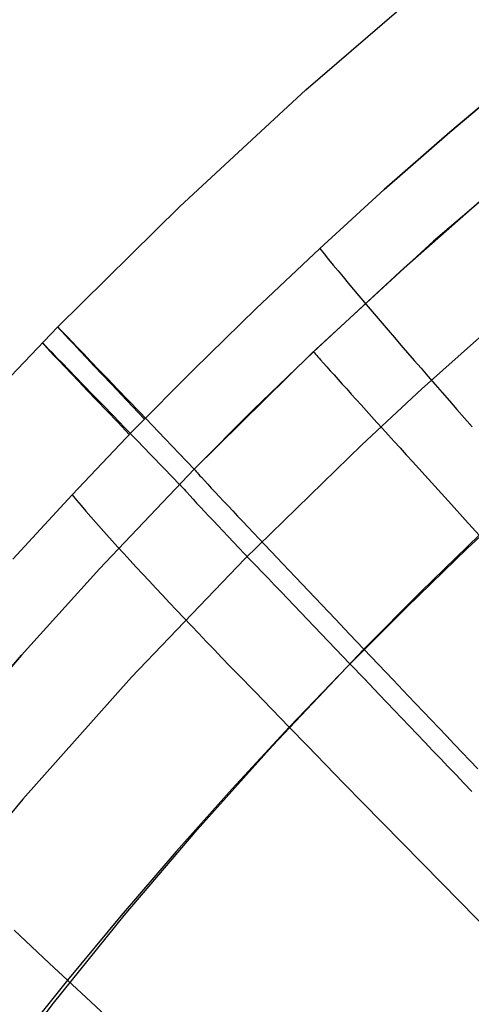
# Model space of a CAD drawing. Extents: x 35614 to 36526, y 4034 to 4838.
# Tile 27 of 79: x 35812 to 35834, y 4625 to 4673. Entities that reach past the tile are written whole.
import ezdxf

# ---------------------------------------------------------------- set-up
doc = ezdxf.new("R2010")
doc.units = 0
doc.layers.add('PREDEFINITO', color=7, linetype='CONTINUOUS')

msp = doc.modelspace()

# ---------------------------------------------------------------- linework, layer by layer
at = {"layer": 'PREDEFINITO'}
for p, q in [((35826.265, 4669.812, -208.441), (35832.702, 4675.372, -208.441)), ((35833.396, 4667.72, -137), (35836.696, 4670.515, -137)), ((35836.696, 4670.515, -137), (35833.396, 4667.72, -137)), ((35820.016, 4664.038, -208.442), (35826.265, 4669.812, -208.441)), ((35830.146, 4664.866, -137), (35833.396, 4667.72, -137)), ((35833.396, 4667.72, -137), (35830.146, 4664.866, -137)), ((35838.804, 4667.643, -297.202), (35832.588, 4662.311, -297.202)), ((35826.947, 4661.954, -137), (35830.146, 4664.866, -137)), ((35830.146, 4664.866, -137), (35826.947, 4661.954, -137)), ((35831.122, 4660.998, -297.202), (35835.713, 4665.038, -297.202)), ((35813.969, 4658.062, -208.442), (35820.016, 4664.038, -208.442)), ((35823.802, 4658.986, -137), (35826.947, 4661.954, -137)), ((35826.947, 4661.954, -137), (35823.802, 4658.986, -137)), ((35832.588, 4662.311, -297.202), (35826.561, 4656.768, -297.202)), ((35826.947, 4661.954, -137), (35827.163, 4661.687, -135.948)), ((35827.163, 4661.687, -135.948), (35827.387, 4661.412, -134.928)), ((35827.387, 4661.412, -134.928), (35827.619, 4661.13, -133.94)), ((35826.638, 4656.841, -297.202), (35831.122, 4660.998, -297.202)), ((35827.619, 4661.13, -133.94), (35827.858, 4660.84, -132.983)), ((35827.858, 4660.84, -132.983), (35828.105, 4660.543, -132.056)), ((35828.105, 4660.543, -132.056), (35828.36, 4660.238, -131.157)), ((35828.36, 4660.238, -131.157), (35828.622, 4659.925, -130.286)), ((35828.622, 4659.925, -130.286), (35828.891, 4659.605, -129.442)), ((35828.891, 4659.605, -129.442), (35829.167, 4659.278, -128.623)), ((35820.709, 4655.962, -137), (35823.802, 4658.986, -137)), ((35823.802, 4658.986, -137), (35820.709, 4655.962, -137)), ((35829.167, 4659.278, -128.623), (35829.45, 4658.944, -127.829)), ((35829.45, 4658.944, -127.829), (35829.741, 4658.603, -127.06)), ((35829.741, 4658.603, -127.06), (35830.038, 4658.254, -126.313)), ((35809.098, 4652.944, -208.442), (35813.969, 4658.062, -208.442)), ((35830.038, 4658.254, -126.313), (35830.343, 4657.899, -125.588)), ((35830.343, 4657.899, -125.588), (35830.654, 4657.536, -124.885)), ((35830.654, 4657.536, -124.885), (35830.971, 4657.167, -124.202)), ((35835.006, 4657.673, -380.007), (35831.992, 4654.977, -380.007)), ((35830.971, 4657.167, -124.202), (35831.296, 4656.791, -123.539)), ((35826.561, 4656.768, -297.202), (35820.733, 4651.022, -297.202)), ((35823.66, 4653.957, -297.202), (35826.638, 4656.841, -297.202)), ((35826.638, 4656.841, -297.202), (35826.687, 4656.784, -297.52)), ((35826.687, 4656.784, -297.52), (35826.74, 4656.722, -297.836)), ((35826.74, 4656.722, -297.836), (35826.797, 4656.657, -298.15)), ((35826.797, 4656.657, -298.15), (35826.857, 4656.587, -298.462)), ((35826.857, 4656.587, -298.462), (35826.922, 4656.513, -298.772)), ((35826.922, 4656.513, -298.772), (35826.99, 4656.436, -299.08)), ((35831.296, 4656.791, -123.539), (35831.626, 4656.408, -122.894)), ((35826.99, 4656.436, -299.08), (35827.137, 4656.269, -299.69)), ((35827.137, 4656.269, -299.69), (35827.298, 4656.089, -300.293)), ((35827.298, 4656.089, -300.293), (35827.472, 4655.894, -300.887)), ((35831.626, 4656.408, -122.894), (35831.963, 4656.019, -122.268)), ((35831.963, 4656.019, -122.268), (35832.307, 4655.623, -121.659)), ((35817.671, 4652.883, -137), (35820.709, 4655.962, -137)), ((35820.709, 4655.962, -137), (35817.671, 4652.883, -137)), ((35827.472, 4655.894, -300.887), (35827.658, 4655.687, -301.473)), ((35827.658, 4655.687, -301.473), (35827.855, 4655.467, -302.051)), ((35832.307, 4655.623, -121.659), (35832.656, 4655.221, -121.066)), ((35827.855, 4655.467, -302.051), (35828.064, 4655.236, -302.621)), ((35828.064, 4655.236, -302.621), (35828.282, 4654.993, -303.183)), ((35832.656, 4655.221, -121.066), (35833.011, 4654.813, -120.489)), ((35828.282, 4654.993, -303.183), (35828.511, 4654.74, -303.737)), ((35828.511, 4654.74, -303.737), (35828.748, 4654.477, -304.284)), ((35831.992, 4654.977, -380.007), (35829.025, 4652.228, -380.007)), ((35833.011, 4654.813, -120.489), (35833.373, 4654.398, -119.927)), ((35828.748, 4654.477, -304.284), (35828.995, 4654.205, -304.822)), ((35828.995, 4654.205, -304.822), (35829.25, 4653.923, -305.352)), ((35833.373, 4654.398, -119.927), (35833.74, 4653.977, -119.379)), ((35820.733, 4651.022, -297.202), (35823.66, 4653.957, -297.202)), ((35829.25, 4653.923, -305.352), (35829.512, 4653.634, -305.874)), ((35829.512, 4653.634, -305.874), (35829.782, 4653.336, -306.387)), ((35833.74, 4653.977, -119.379), (35834.113, 4653.551, -118.845)), ((35829.782, 4653.336, -306.387), (35830.059, 4653.03, -306.893)), ((35834.113, 4653.551, -118.845), (35834.492, 4653.118, -118.324)), ((35814.688, 4649.749, -137), (35817.671, 4652.883, -137)), ((35817.671, 4652.883, -137), (35814.688, 4649.749, -137)), ((35830.059, 4653.03, -306.893), (35830.343, 4652.717, -307.39)), ((35830.343, 4652.717, -307.39), (35830.633, 4652.398, -307.879)), ((35829.025, 4652.228, -380.007), (35823.233, 4646.574, -380.007)), ((35830.633, 4652.398, -307.879), (35830.929, 4652.072, -308.359)), ((35830.929, 4652.072, -308.359), (35831.23, 4651.739, -308.831)), ((35831.23, 4651.739, -308.831), (35831.537, 4651.401, -309.294)), ((35831.537, 4651.401, -309.294), (35832.165, 4650.709, -310.195)), ((35820.733, 4651.022, -297.202), (35816.042, 4646.091, -297.202)), ((35816.042, 4646.091, -297.202), (35820.733, 4651.022, -297.202)), ((35820.733, 4651.022, -297.202), (35820.783, 4650.965, -297.52)), ((35820.783, 4650.965, -297.52), (35820.836, 4650.904, -297.836)), ((35820.836, 4650.904, -297.836), (35820.893, 4650.839, -298.15)), ((35820.893, 4650.839, -298.15), (35820.955, 4650.769, -298.462)), ((35820.955, 4650.769, -298.462), (35821.02, 4650.696, -298.772)), ((35821.02, 4650.696, -298.772), (35821.09, 4650.62, -299.08)), ((35832.165, 4650.709, -310.195), (35832.811, 4649.996, -311.06)), ((35820.007, 4650.277, -297.202), (35820.057, 4650.22, -297.52)), ((35820.057, 4650.22, -297.52), (35820.11, 4650.159, -297.836)), ((35821.09, 4650.62, -299.08), (35821.239, 4650.455, -299.691)), ((35821.239, 4650.455, -299.691), (35821.403, 4650.277, -300.293)), ((35821.403, 4650.277, -300.293), (35821.58, 4650.085, -300.887)), ((35811.762, 4646.562, -137), (35814.688, 4649.749, -137)), ((35814.688, 4649.749, -137), (35811.762, 4646.562, -137)), ((35814.688, 4649.749, -137), (35814.907, 4649.489, -135.95)), ((35820.11, 4650.159, -297.836), (35820.168, 4650.094, -298.15)), ((35820.168, 4650.094, -298.15), (35820.229, 4650.025, -298.462)), ((35820.229, 4650.025, -298.462), (35820.295, 4649.952, -298.772)), ((35820.295, 4649.952, -298.772), (35820.364, 4649.876, -299.08)), ((35820.364, 4649.876, -299.08), (35820.514, 4649.711, -299.691)), ((35820.514, 4649.711, -299.691), (35820.678, 4649.533, -300.293)), ((35821.58, 4650.085, -300.887), (35821.77, 4649.881, -301.473)), ((35821.77, 4649.881, -301.473), (35821.971, 4649.664, -302.051)), ((35832.811, 4649.996, -311.06), (35833.473, 4649.266, -311.89)), ((35837.289, 4649.932, -114.987), (35834.248, 4647.09, -114.993)), ((35814.907, 4649.489, -135.95), (35815.135, 4649.221, -134.933)), ((35815.135, 4649.221, -134.933), (35815.371, 4648.947, -133.948)), ((35820.678, 4649.533, -300.293), (35820.855, 4649.342, -300.887)), ((35820.855, 4649.342, -300.887), (35821.046, 4649.138, -301.473)), ((35821.971, 4649.664, -302.051), (35822.184, 4649.437, -302.621)), ((35822.184, 4649.437, -302.621), (35822.408, 4649.198, -303.183)), ((35822.408, 4649.198, -303.183), (35822.642, 4648.95, -303.738)), ((35833.473, 4649.266, -311.89), (35834.15, 4648.519, -312.682)), ((35815.371, 4648.947, -133.948), (35815.615, 4648.666, -132.993)), ((35821.046, 4649.138, -301.473), (35821.248, 4648.922, -302.051)), ((35821.248, 4648.922, -302.051), (35821.461, 4648.695, -302.621)), ((35822.642, 4648.95, -303.738), (35822.885, 4648.692, -304.284)), ((35815.615, 4648.666, -132.993), (35815.868, 4648.378, -132.067)), ((35815.868, 4648.378, -132.067), (35816.129, 4648.084, -131.17)), ((35821.461, 4648.695, -302.621), (35821.686, 4648.457, -303.183)), ((35821.686, 4648.457, -303.183), (35821.92, 4648.209, -303.738)), ((35822.885, 4648.692, -304.284), (35823.138, 4648.424, -304.822)), ((35823.138, 4648.424, -304.822), (35823.399, 4648.148, -305.352)), ((35834.15, 4648.519, -312.682), (35834.84, 4647.757, -313.437)), ((35816.129, 4648.084, -131.17), (35816.398, 4647.782, -130.301)), ((35816.398, 4647.782, -130.301), (35816.675, 4647.474, -129.459)), ((35821.92, 4648.209, -303.738), (35822.164, 4647.951, -304.284)), ((35822.164, 4647.951, -304.284), (35822.417, 4647.685, -304.822)), ((35823.399, 4648.148, -305.352), (35823.668, 4647.864, -305.874)), ((35823.668, 4647.864, -305.874), (35823.945, 4647.572, -306.387)), ((35831.962, 4644.958, -313.437), (35834.84, 4647.757, -313.437)), ((35816.675, 4647.474, -129.459), (35816.961, 4647.159, -128.642)), ((35822.417, 4647.685, -304.822), (35822.679, 4647.409, -305.352)), ((35822.679, 4647.409, -305.352), (35822.949, 4647.125, -305.874)), ((35823.945, 4647.572, -306.387), (35824.229, 4647.272, -306.893)), ((35824.229, 4647.272, -306.893), (35824.52, 4646.966, -307.39)), ((35816.961, 4647.159, -128.642), (35817.253, 4646.837, -127.849)), ((35817.253, 4646.837, -127.849), (35817.554, 4646.509, -127.081)), ((35822.949, 4647.125, -305.874), (35823.227, 4646.834, -306.387)), ((35823.227, 4646.834, -306.387), (35823.512, 4646.535, -306.893)), ((35824.52, 4646.966, -307.39), (35824.817, 4646.652, -307.879)), ((35834.248, 4647.09, -114.993), (35831.258, 4644.193, -115)), ((35817.554, 4646.509, -127.081), (35817.862, 4646.175, -126.335)), ((35823.233, 4646.574, -380.007), (35817.637, 4640.718, -380.007)), ((35823.512, 4646.535, -306.893), (35823.804, 4646.23, -307.39)), ((35824.817, 4646.652, -307.879), (35825.12, 4646.333, -308.359)), ((35825.12, 4646.333, -308.359), (35825.43, 4646.007, -308.831)), ((35816.042, 4646.091, -297.202), (35812.182, 4641.808, -297.202)), ((35812.182, 4641.808, -297.202), (35816.042, 4646.091, -297.202)), ((35817.862, 4646.175, -126.335), (35818.177, 4645.834, -125.612)), ((35818.177, 4645.834, -125.612), (35818.5, 4645.487, -124.91)), ((35823.804, 4646.23, -307.39), (35824.102, 4645.917, -307.879)), ((35824.102, 4645.917, -307.879), (35824.406, 4645.598, -308.359)), ((35825.43, 4646.007, -308.831), (35825.745, 4645.676, -309.294)), ((35818.5, 4645.487, -124.91), (35818.83, 4645.133, -124.228)), ((35824.406, 4645.598, -308.359), (35824.717, 4645.274, -308.831)), ((35825.745, 4645.676, -309.294), (35826.389, 4644.998, -310.195)), ((35818.83, 4645.133, -124.228), (35819.168, 4644.773, -123.565)), ((35824.717, 4645.274, -308.831), (35825.032, 4644.943, -309.294)), ((35825.032, 4644.943, -309.294), (35825.679, 4644.267, -310.195)), ((35826.389, 4644.998, -310.195), (35827.053, 4644.3, -311.06)), ((35829.136, 4642.109, -313.436), (35831.962, 4644.958, -313.437)), ((35819.168, 4644.773, -123.565), (35819.512, 4644.408, -122.921)), ((35819.512, 4644.408, -122.921), (35819.863, 4644.036, -122.296)), ((35819.863, 4644.036, -122.296), (35820.221, 4643.658, -121.687)), ((35825.679, 4644.267, -310.195), (35826.345, 4643.571, -311.06)), ((35827.053, 4644.3, -311.06), (35827.733, 4643.585, -311.889)), ((35831.258, 4644.193, -115), (35828.32, 4641.243, -115.007)), ((35820.221, 4643.658, -121.687), (35820.585, 4643.274, -121.094)), ((35826.345, 4643.571, -311.06), (35827.027, 4642.858, -311.889)), ((35827.733, 4643.585, -311.889), (35828.428, 4642.854, -312.682)), ((35820.585, 4643.274, -121.094), (35820.957, 4642.884, -120.518)), ((35820.957, 4642.884, -120.518), (35821.334, 4642.489, -119.956)), ((35827.027, 4642.858, -311.889), (35827.724, 4642.129, -312.681)), ((35828.428, 4642.854, -312.682), (35829.136, 4642.109, -313.436)), ((35821.334, 4642.489, -119.956), (35821.718, 4642.088, -119.409)), ((35821.718, 4642.088, -119.409), (35822.108, 4641.681, -118.875)), ((35824.606, 4637.32, -313.436), (35829.136, 4642.109, -313.436)), ((35827.724, 4642.129, -312.681), (35828.435, 4641.386, -313.436)), ((35829.136, 4642.109, -313.436), (35829.857, 4641.35, -314.153)), ((35812.182, 4641.808, -297.202), (35808.432, 4637.433, -297.202)), ((35808.432, 4637.433, -297.202), (35812.182, 4641.808, -297.202)), ((35822.108, 4641.681, -118.875), (35822.504, 4641.269, -118.353)), ((35828.435, 4641.386, -313.436), (35829.158, 4640.629, -314.153)), ((35822.504, 4641.269, -118.353), (35822.906, 4640.852, -117.845)), ((35828.32, 4641.243, -115.007), (35825.436, 4638.239, -115.015)), ((35829.857, 4641.35, -314.153), (35830.589, 4640.58, -314.83)), ((35817.637, 4640.718, -380.007), (35812.246, 4634.67, -380.007)), ((35822.906, 4640.852, -117.845), (35823.728, 4640.001, -116.861)), ((35829.158, 4640.629, -314.153), (35829.892, 4639.861, -314.83)), ((35830.589, 4640.58, -314.83), (35831.33, 4639.799, -315.467)), ((35823.728, 4640.001, -116.861), (35824.571, 4639.129, -115.919)), ((35829.892, 4639.861, -314.83), (35830.636, 4639.083, -315.467)), ((35831.33, 4639.799, -315.467), (35832.081, 4639.008, -316.064)), ((35824.571, 4639.129, -115.919), (35825.436, 4638.239, -115.015)), ((35830.636, 4639.083, -315.467), (35831.39, 4638.294, -316.064)), ((35832.081, 4639.008, -316.064), (35832.841, 4638.208, -316.618)), ((35825.436, 4638.239, -115.015), (35822.607, 4635.183, -115.022)), ((35825.436, 4638.239, -115.015), (35826.321, 4637.329, -114.143)), ((35831.39, 4638.294, -316.064), (35832.152, 4637.496, -316.618)), ((35832.841, 4638.208, -316.618), (35833.223, 4637.805, -316.88)), ((35832.152, 4637.496, -316.618), (35832.535, 4637.094, -316.879)), ((35833.223, 4637.805, -316.88), (35833.608, 4637.4, -317.13)), ((35820.883, 4633.16, -313.435), (35824.606, 4637.32, -313.436)), ((35826.321, 4637.329, -114.143), (35827.226, 4636.401, -113.3)), ((35832.535, 4637.094, -316.879), (35832.921, 4636.691, -317.13)), ((35833.608, 4637.4, -317.13), (35833.994, 4636.993, -317.37)), ((35832.921, 4636.691, -317.13), (35833.308, 4636.285, -317.37)), ((35833.994, 4636.993, -317.37), (35834.381, 4636.585, -317.599)), ((35834.381, 4636.585, -317.599), (35834.771, 4636.174, -317.816)), ((35827.226, 4636.401, -113.3), (35828.148, 4635.457, -112.482)), ((35833.308, 4636.285, -317.37), (35833.698, 4635.877, -317.598)), ((35833.698, 4635.877, -317.598), (35834.088, 4635.468, -317.816)), ((35822.607, 4635.183, -115.022), (35819.835, 4632.077, -115.03)), ((35828.148, 4635.457, -112.482), (35829.087, 4634.496, -111.686)), ((35834.088, 4635.468, -317.816), (35834.48, 4635.057, -318.023)), ((35812.246, 4634.67, -380.007), (35807.066, 4628.437, -380.007)), ((35829.087, 4634.496, -111.686), (35831.013, 4632.529, -110.148)), ((35817.266, 4628.909, -313.435), (35820.883, 4633.16, -313.435)), ((35831.013, 4632.529, -110.148), (35832.993, 4630.511, -108.664)), ((35819.835, 4632.077, -115.03), (35817.119, 4628.92, -115.038)), ((35832.993, 4630.511, -108.664), (35837.078, 4626.35, -105.795)), ((35813.761, 4624.568, -313.434), (35817.266, 4628.909, -313.435)), ((35817.119, 4628.92, -115.038), (35814.461, 4625.714, -115.046)), ((35811.823, 4628.186, -117.878), (35812.679, 4627.381, -116.894)), ((35812.679, 4627.381, -116.894), (35813.559, 4626.556, -115.952)), ((35813.559, 4626.556, -115.952), (35814.461, 4625.714, -115.046)), ((35814.461, 4625.714, -115.046), (35811.862, 4622.459, -115.055)), ((35814.461, 4625.714, -115.046), (35815.385, 4624.854, -114.173)), ((35815.385, 4624.854, -114.173), (35816.33, 4623.978, -113.329)), ((35810.369, 4620.139, -313.433), (35813.761, 4624.568, -313.434))]:
    msp.add_line(p, q, dxfattribs=at)
at = {"layer": 'PREDEFINITO', "extrusion": (0.724049, 0.689749, 0.000469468)}
msp.add_arc((-21738.946, -222.042, 29143.856), 408.977, 347.45361, 10.04857, dxfattribs=at)
at = {"layer": 'PREDEFINITO', "extrusion": (0.721393, 0.692526, 0.000496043)}
msp.add_arc((-21850.856, -222.78, 29060.579), 409.001, 347.45507, 10.04867, dxfattribs=at)

doc.saveas('drawing.dxf')
